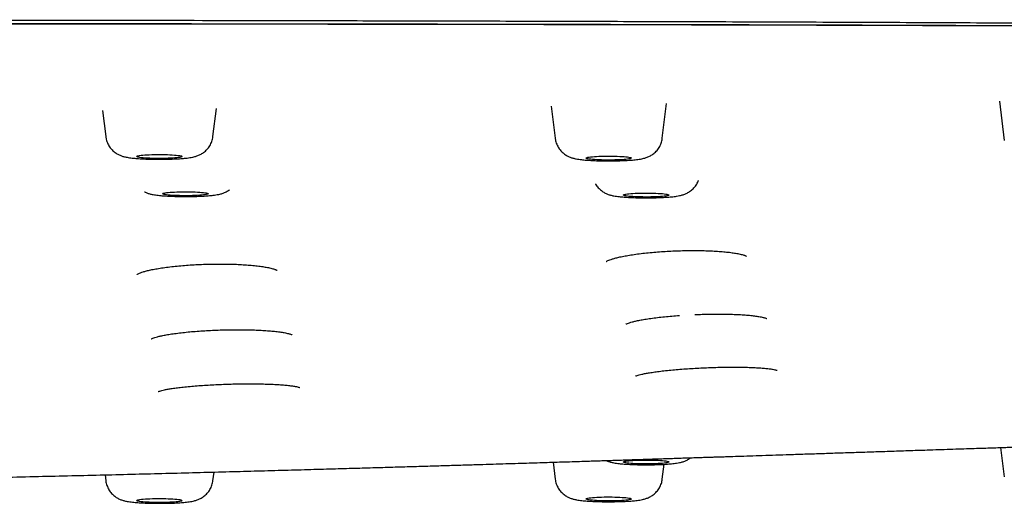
# Model space of a CAD drawing. Header units: millimetres. Extents: x 8 to 1937, y 12 to 2736.
# Tile 118 of 135: x 1164 to 1207, y 2655 to 2676. Entities that reach past the tile are written whole.
import ezdxf

# ---------------------------------------------------------------- set-up
doc = ezdxf.new("R2010")
doc.units = ezdxf.units.MM

msp = doc.modelspace()

# ---------------------------------------------------------------- linework, layer by layer
at = {"color": 7, "linetype": 'Continuous', "lineweight": 30}
for p, q in [((1207.281, 2672.265), (1207.494, 2670.532)), ((1167.811, 2671.845), (1167.952, 2670.697)), ((1172.668, 2670.697), (1172.821, 2671.938)), ((1187.555, 2672.045), (1187.73, 2670.626)), ((1192.445, 2670.626), (1192.634, 2672.161)), ((1207.334, 2657.008), (1207.494, 2655.711)), ((1187.638, 2656.362), (1187.73, 2655.616)), ((1192.445, 2655.616), (1192.525, 2656.269)), ((1167.92, 2655.805), (1167.952, 2655.546)), ((1172.668, 2655.546), (1172.715, 2655.928))]:
    msp.add_line(p, q, dxfattribs=at)
at = {"color": 7, "linetype": 'Continuous', "lineweight": 30, "flags": 128}
for points in [[(1169.313, 2669.817), (1169.311, 2669.828), (1169.323, 2669.838), (1169.349, 2669.848), (1169.388, 2669.858), (1169.441, 2669.867), (1169.505, 2669.876), (1169.581, 2669.884), (1169.667, 2669.891), (1169.762, 2669.897), (1169.865, 2669.902), (1169.974, 2669.906), (1170.088, 2669.909), (1170.205, 2669.911), (1170.323, 2669.911), (1170.441, 2669.91), (1170.558, 2669.908), (1170.671, 2669.905), (1170.778, 2669.901), (1170.88, 2669.896), (1170.973, 2669.889), (1171.057, 2669.882), (1171.13, 2669.874), (1171.192, 2669.865), (1171.242, 2669.856), (1171.278, 2669.846), (1171.301, 2669.836), (1171.31, 2669.825), (1171.305, 2669.815), (1171.286, 2669.805), (1171.253, 2669.795), (1171.207, 2669.785), (1171.149, 2669.776), (1171.078, 2669.768), (1170.997, 2669.761), (1170.906, 2669.754), (1170.807, 2669.748), (1170.701, 2669.744), (1170.59, 2669.74), (1170.474, 2669.738), (1170.356, 2669.737), (1170.238, 2669.737), (1170.12, 2669.738), (1170.006, 2669.741), (1169.895, 2669.745), (1169.79, 2669.75), (1169.693, 2669.755), (1169.604, 2669.762), (1169.525, 2669.77), (1169.458, 2669.778), (1169.402, 2669.788), (1169.359, 2669.797), (1169.329, 2669.807), (1169.313, 2669.817)], [(1189.089, 2669.748), (1189.089, 2669.759), (1189.103, 2669.769), (1189.13, 2669.779), (1189.171, 2669.789), (1189.225, 2669.798), (1189.291, 2669.806), (1189.368, 2669.814), (1189.455, 2669.821), (1189.551, 2669.827), (1189.655, 2669.832), (1189.764, 2669.836), (1189.879, 2669.839), (1189.996, 2669.84), (1190.114, 2669.841), (1190.232, 2669.84), (1190.348, 2669.838), (1190.461, 2669.835), (1190.568, 2669.83), (1190.668, 2669.825), (1190.76, 2669.818), (1190.843, 2669.811), (1190.915, 2669.803), (1190.976, 2669.794), (1191.024, 2669.784), (1191.059, 2669.774), (1191.08, 2669.764), (1191.087, 2669.754), (1191.08, 2669.744), (1191.06, 2669.733), (1191.026, 2669.724), (1190.978, 2669.714), (1190.918, 2669.705), (1190.846, 2669.697), (1190.764, 2669.69), (1190.672, 2669.683), (1190.572, 2669.677), (1190.465, 2669.673), (1190.353, 2669.67), (1190.237, 2669.668), (1190.119, 2669.667), (1190.001, 2669.667), (1189.884, 2669.668), (1189.769, 2669.671), (1189.66, 2669.675), (1189.556, 2669.68), (1189.459, 2669.686), (1189.372, 2669.693), (1189.294, 2669.701), (1189.227, 2669.709), (1189.173, 2669.718), (1189.132, 2669.728), (1189.103, 2669.738), (1189.089, 2669.748)], [(1170.454, 2668.184), (1170.461, 2668.194), (1170.482, 2668.204), (1170.516, 2668.214), (1170.564, 2668.224), (1170.624, 2668.232), (1170.696, 2668.241), (1170.779, 2668.248), (1170.871, 2668.255), (1170.971, 2668.26), (1171.078, 2668.265), (1171.19, 2668.268), (1171.306, 2668.27), (1171.424, 2668.271), (1171.542, 2668.271), (1171.66, 2668.269), (1171.774, 2668.266), (1171.884, 2668.262), (1171.987, 2668.257), (1172.084, 2668.251), (1172.171, 2668.244), (1172.248, 2668.237), (1172.315, 2668.228), (1172.369, 2668.219), (1172.41, 2668.209), (1172.438, 2668.199), (1172.452, 2668.189), (1172.452, 2668.179), (1172.438, 2668.168), (1172.41, 2668.158), (1172.369, 2668.149), (1172.315, 2668.139), (1172.248, 2668.131), (1172.171, 2668.123), (1172.084, 2668.116), (1171.987, 2668.11), (1171.884, 2668.105), (1171.774, 2668.101), (1171.66, 2668.098), (1171.542, 2668.097), (1171.424, 2668.097), (1171.306, 2668.098), (1171.19, 2668.1), (1171.078, 2668.103), (1170.971, 2668.107), (1170.871, 2668.113), (1170.779, 2668.119), (1170.696, 2668.127), (1170.624, 2668.135), (1170.564, 2668.144), (1170.516, 2668.153), (1170.482, 2668.163), (1170.461, 2668.173), (1170.454, 2668.184)], [(1190.734, 2668.126), (1190.741, 2668.137), (1190.762, 2668.147), (1190.796, 2668.157), (1190.844, 2668.166), (1190.905, 2668.175), (1190.976, 2668.183), (1191.059, 2668.191), (1191.151, 2668.197), (1191.251, 2668.203), (1191.358, 2668.207), (1191.47, 2668.21), (1191.586, 2668.212), (1191.704, 2668.213), (1191.823, 2668.213), (1191.94, 2668.212), (1192.054, 2668.209), (1192.164, 2668.205), (1192.268, 2668.2), (1192.364, 2668.194), (1192.451, 2668.187), (1192.529, 2668.179), (1192.595, 2668.171), (1192.649, 2668.161), (1192.69, 2668.152), (1192.718, 2668.142), (1192.732, 2668.131), (1192.732, 2668.121), (1192.718, 2668.111), (1192.69, 2668.101), (1192.649, 2668.091), (1192.595, 2668.082), (1192.529, 2668.073), (1192.451, 2668.066), (1192.364, 2668.059), (1192.268, 2668.053), (1192.164, 2668.048), (1192.054, 2668.044), (1191.94, 2668.041), (1191.823, 2668.039), (1191.704, 2668.039), (1191.586, 2668.04), (1191.47, 2668.042), (1191.358, 2668.046), (1191.251, 2668.05), (1191.151, 2668.055), (1191.059, 2668.062), (1190.976, 2668.069), (1190.905, 2668.078), (1190.844, 2668.086), (1190.796, 2668.096), (1190.762, 2668.106), (1190.741, 2668.116), (1190.734, 2668.126)], [(1190.734, 2656.371), (1190.741, 2656.381), (1190.762, 2656.391), (1190.796, 2656.401), (1190.844, 2656.411), (1190.905, 2656.42), (1190.976, 2656.428), (1191.059, 2656.435), (1191.151, 2656.442), (1191.251, 2656.447), (1191.358, 2656.452), (1191.47, 2656.455), (1191.586, 2656.457), (1191.704, 2656.458), (1191.823, 2656.458), (1191.94, 2656.456), (1192.054, 2656.454), (1192.164, 2656.45), (1192.268, 2656.445), (1192.364, 2656.439), (1192.451, 2656.432), (1192.529, 2656.424), (1192.595, 2656.415), (1192.649, 2656.406), (1192.69, 2656.396), (1192.718, 2656.386), (1192.732, 2656.376), (1192.732, 2656.366), (1192.718, 2656.356), (1192.69, 2656.346), (1192.649, 2656.336), (1192.595, 2656.327), (1192.529, 2656.318), (1192.451, 2656.31), (1192.364, 2656.303), (1192.268, 2656.297), (1192.164, 2656.292), (1192.054, 2656.288), (1191.94, 2656.286), (1191.823, 2656.284), (1191.704, 2656.284), (1191.586, 2656.285), (1191.47, 2656.287), (1191.358, 2656.29), (1191.251, 2656.295), (1191.151, 2656.3), (1191.059, 2656.307), (1190.976, 2656.314), (1190.905, 2656.322), (1190.844, 2656.331), (1190.796, 2656.341), (1190.762, 2656.351), (1190.741, 2656.361), (1190.734, 2656.371)], [(1169.313, 2654.68), (1169.329, 2654.69), (1169.359, 2654.7), (1169.402, 2654.71), (1169.458, 2654.719), (1169.525, 2654.727), (1169.604, 2654.735), (1169.693, 2654.742), (1169.79, 2654.748), (1169.895, 2654.753), (1170.006, 2654.756), (1170.12, 2654.759), (1170.238, 2654.76), (1170.356, 2654.76), (1170.474, 2654.759), (1170.59, 2654.757), (1170.701, 2654.753), (1170.807, 2654.749), (1170.906, 2654.743), (1170.997, 2654.737), (1171.078, 2654.729), (1171.149, 2654.721), (1171.207, 2654.712), (1171.253, 2654.702), (1171.286, 2654.692), (1171.305, 2654.682), (1171.31, 2654.672), (1171.301, 2654.662), (1171.278, 2654.651), (1171.242, 2654.642), (1171.192, 2654.632), (1171.13, 2654.623), (1171.057, 2654.615), (1170.973, 2654.608), (1170.88, 2654.602), (1170.778, 2654.596), (1170.671, 2654.592), (1170.558, 2654.589), (1170.441, 2654.587), (1170.323, 2654.586), (1170.205, 2654.587), (1170.088, 2654.588), (1169.974, 2654.591), (1169.865, 2654.595), (1169.762, 2654.6), (1169.667, 2654.607), (1169.581, 2654.614), (1169.505, 2654.622), (1169.441, 2654.63), (1169.388, 2654.639), (1169.349, 2654.649), (1169.323, 2654.659), (1169.311, 2654.67), (1169.313, 2654.68)], [(1189.089, 2654.749), (1189.103, 2654.759), (1189.132, 2654.769), (1189.173, 2654.779), (1189.227, 2654.788), (1189.294, 2654.797), (1189.372, 2654.804), (1189.459, 2654.811), (1189.556, 2654.817), (1189.66, 2654.822), (1189.769, 2654.826), (1189.884, 2654.829), (1190.001, 2654.83), (1190.119, 2654.831), (1190.237, 2654.83), (1190.353, 2654.828), (1190.465, 2654.824), (1190.572, 2654.82), (1190.672, 2654.814), (1190.764, 2654.808), (1190.846, 2654.8), (1190.918, 2654.792), (1190.978, 2654.783), (1191.026, 2654.774), (1191.06, 2654.764), (1191.08, 2654.754), (1191.087, 2654.743), (1191.08, 2654.733), (1191.059, 2654.723), (1191.024, 2654.713), (1190.976, 2654.704), (1190.915, 2654.695), (1190.843, 2654.686), (1190.76, 2654.679), (1190.668, 2654.673), (1190.568, 2654.667), (1190.461, 2654.663), (1190.348, 2654.659), (1190.232, 2654.657), (1190.114, 2654.656), (1189.996, 2654.657), (1189.879, 2654.658), (1189.764, 2654.661), (1189.655, 2654.665), (1189.551, 2654.67), (1189.455, 2654.676), (1189.368, 2654.683), (1189.291, 2654.691), (1189.225, 2654.699), (1189.171, 2654.709), (1189.13, 2654.718), (1189.103, 2654.728), (1189.089, 2654.739), (1189.089, 2654.749)]]:
    msp.add_lwpolyline(points, dxfattribs=at)
at = {"color": 7, "linetype": 'Continuous', "lineweight": 30}
for points, knots in [([(1298.819, 2666.525), (1298.817, 2666.597), (1298.813, 2666.74), (1298.784, 2666.954), (1298.739, 2667.165), (1298.677, 2667.373), (1298.602, 2667.578), (1298.513, 2667.778), (1298.412, 2667.974), (1298.3, 2668.167), (1298.176, 2668.356), (1298.042, 2668.543), (1297.899, 2668.725), (1297.745, 2668.905), (1297.62, 2669.04), (1297.53, 2669.132), (1297.48, 2669.183), (1297.428, 2669.233), (1297.376, 2669.284), (1297.318, 2669.337), (1297.228, 2669.42), (1297.104, 2669.532), (1296.921, 2669.688), (1296.707, 2669.863), (1296.457, 2670.056), (1296.197, 2670.246), (1295.927, 2670.432), (1295.729, 2670.561), (1295.615, 2670.633), (1295.587, 2670.651), (1295.559, 2670.668), (1295.531, 2670.686), (1295.501, 2670.705), (1295.467, 2670.726), (1295.43, 2670.748), (1295.346, 2670.8), (1295.215, 2670.88), (1295.039, 2670.987), (1294.857, 2671.096), (1294.67, 2671.206), (1294.477, 2671.317), (1294.288, 2671.424), (1294.101, 2671.528), (1293.917, 2671.627), (1293.743, 2671.72), (1293.578, 2671.804), (1293.423, 2671.882), (1293.285, 2671.949), (1293.167, 2672.005), (1293.071, 2672.049), (1293.004, 2672.079), (1292.967, 2672.096), (1292.956, 2672.101), (1292.944, 2672.106), (1292.933, 2672.111), (1292.922, 2672.116), (1292.84, 2672.152), (1292.685, 2672.218), (1292.445, 2672.312), (1292.197, 2672.402), (1291.94, 2672.49), (1291.693, 2672.567), (1291.457, 2672.636), (1291.236, 2672.697), (1291.007, 2672.757), (1290.76, 2672.816), (1290.42, 2672.894), (1289.973, 2672.989), (1289.407, 2673.098), (1288.799, 2673.207), (1288.149, 2673.314), (1287.445, 2673.423), (1286.69, 2673.532), (1285.884, 2673.64), (1285.045, 2673.745), (1284.172, 2673.848), (1283.266, 2673.947), (1282.344, 2674.043), (1281.409, 2674.134), (1280.464, 2674.221), (1279.488, 2674.307), (1278.483, 2674.39), (1277.429, 2674.473), (1276.326, 2674.556), (1275.173, 2674.637), (1273.993, 2674.716), (1272.787, 2674.792), (1271.554, 2674.864), (1270.432, 2674.927), (1269.43, 2674.979), (1268.555, 2675.023), (1267.668, 2675.065), (1266.769, 2675.106), (1265.858, 2675.145), (1264.935, 2675.183), (1263.937, 2675.221), (1262.86, 2675.259), (1261.702, 2675.297), (1260.528, 2675.333), (1259.528, 2675.359), (1258.709, 2675.38), (1258.074, 2675.394), (1257.435, 2675.408), (1256.807, 2675.421), (1256.207, 2675.432), (1255.531, 2675.443), (1254.753, 2675.454), (1253.845, 2675.465), (1252.899, 2675.474), (1251.956, 2675.482), (1251.019, 2675.487), (1250.34, 2675.491), (1249.888, 2675.492), (1249.674, 2675.493), (1249.459, 2675.494), (1249.242, 2675.494), (1249.023, 2675.495), (1248.803, 2675.496), (1247.24, 2675.499), (1244.32, 2675.506), (1240.032, 2675.521), (1235.706, 2675.54), (1231.343, 2675.562), (1226.971, 2675.587), (1222.591, 2675.612), (1218.205, 2675.638), (1213.786, 2675.664), (1209.337, 2675.688), (1204.857, 2675.709), (1200.347, 2675.728), (1195.807, 2675.745), (1192.082, 2675.757), (1189.182, 2675.766), (1187.113, 2675.771), (1185.059, 2675.777), (1183.025, 2675.782), (1181.015, 2675.787), (1179.012, 2675.791), (1175.708, 2675.798), (1171.112, 2675.807), (1165.235, 2675.816), (1160.963, 2675.823), (1158.283, 2675.827), (1157.187, 2675.828), (1156.091, 2675.829), (1154.997, 2675.831), (1153.904, 2675.832), (1152.838, 2675.833), (1151.196, 2675.835), (1148.958, 2675.837), (1146.172, 2675.84), (1143.427, 2675.842), (1140.724, 2675.843), (1137.979, 2675.845), (1135.19, 2675.846), (1132.376, 2675.847), (1129.536, 2675.848), (1126.672, 2675.848), (1123.766, 2675.849), (1121.815, 2675.849), (1120.832, 2675.849)], [0, 0, 0, 0, 0.009695, 0.019246, 0.028652, 0.037915, 0.047033, 0.055848, 0.064525, 0.073062, 0.081461, 0.08972, 0.097841, 0.105822, 0.113666, 0.11594, 0.118203, 0.120454, 0.122694, 0.125015, 0.127664, 0.133863, 0.139999, 0.148763, 0.157398, 0.165906, 0.174287, 0.182425, 0.183217, 0.184009, 0.184799, 0.185589, 0.186377, 0.187325, 0.188375, 0.189418, 0.194305, 0.199056, 0.20367, 0.208749, 0.213653, 0.21838, 0.22293, 0.227304, 0.2315, 0.235046, 0.238455, 0.241726, 0.24381, 0.245834, 0.247566, 0.247789, 0.248011, 0.248233, 0.248454, 0.248674, 0.248894, 0.253205, 0.257389, 0.261449, 0.265384, 0.269196, 0.272105, 0.27494, 0.277701, 0.280466, 0.283486, 0.288907, 0.294368, 0.299871, 0.305421, 0.31102, 0.316967, 0.322863, 0.328717, 0.334538, 0.340335, 0.346117, 0.35156, 0.357001, 0.362445, 0.367898, 0.373364, 0.379164, 0.384953, 0.390737, 0.396521, 0.40231, 0.408107, 0.412019, 0.415939, 0.419868, 0.423807, 0.427758, 0.431723, 0.435704, 0.440517, 0.44535, 0.450207, 0.455091, 0.457662, 0.460241, 0.46283, 0.465428, 0.467846, 0.470086, 0.473562, 0.477177, 0.480934, 0.484834, 0.488385, 0.49205, 0.492888, 0.493732, 0.494582, 0.495437, 0.496299, 0.497166, 0.498039, 0.514778, 0.531669, 0.548705, 0.565883, 0.583198, 0.600333, 0.617593, 0.634974, 0.652473, 0.670086, 0.687814, 0.705656, 0.723615, 0.731716, 0.739841, 0.74799, 0.755923, 0.763806, 0.771672, 0.779522, 0.802735, 0.825807, 0.84874, 0.853049, 0.857353, 0.861652, 0.865947, 0.870236, 0.874519, 0.878497, 0.889576, 0.90086, 0.911295, 0.921899, 0.932671, 0.943612, 0.954722, 0.965798, 0.977036, 0.988437, 1, 1, 1, 1]), ([(1120.832, 2675.692), (1122.45, 2675.692), (1125.67, 2675.691), (1130.476, 2675.69), (1135.234, 2675.689), (1139.944, 2675.686), (1144.579, 2675.684), (1149.139, 2675.681), (1153.624, 2675.678), (1158.063, 2675.675), (1162.484, 2675.672), (1166.887, 2675.67), (1171.272, 2675.667), (1175.608, 2675.664), (1179.896, 2675.66), (1184.137, 2675.655), (1188.33, 2675.648), (1191.274, 2675.642), (1192.994, 2675.638), (1193.508, 2675.637), (1194.034, 2675.635), (1194.562, 2675.634), (1195.094, 2675.633), (1195.871, 2675.63), (1196.9, 2675.628), (1198.136, 2675.624), (1199.34, 2675.62), (1200.504, 2675.617), (1201.665, 2675.613), (1203.795, 2675.606), (1206.88, 2675.595), (1210.768, 2675.578), (1214.472, 2675.561), (1217.995, 2675.544), (1221.481, 2675.527), (1224.93, 2675.51), (1228.341, 2675.493), (1231.714, 2675.478), (1235.048, 2675.464), (1238.214, 2675.452), (1241.213, 2675.442), (1243.938, 2675.434), (1246.066, 2675.43), (1247.297, 2675.428), (1247.75, 2675.427), (1247.891, 2675.427), (1248.032, 2675.426), (1248.173, 2675.426), (1248.313, 2675.426), (1248.949, 2675.425), (1250.068, 2675.422), (1251.654, 2675.413), (1253.202, 2675.399), (1254.712, 2675.382), (1256.185, 2675.36), (1257.565, 2675.334), (1258.855, 2675.307), (1260.06, 2675.277), (1260.965, 2675.252), (1261.582, 2675.234), (1261.92, 2675.224), (1262.257, 2675.213), (1262.591, 2675.203), (1262.922, 2675.191), (1263.251, 2675.18), (1263.578, 2675.169), (1264.258, 2675.144), (1265.284, 2675.104), (1266.639, 2675.047), (1267.967, 2674.986), (1269.27, 2674.922), (1270.546, 2674.855), (1271.772, 2674.786), (1272.949, 2674.715), (1274.08, 2674.643), (1275.186, 2674.568), (1276.269, 2674.491), (1277.346, 2674.41), (1278.413, 2674.325), (1279.467, 2674.236), (1280.489, 2674.144), (1281.481, 2674.05), (1282.44, 2673.954), (1283.351, 2673.856), (1284.214, 2673.758), (1285.03, 2673.659), (1285.812, 2673.559), (1286.557, 2673.456), (1287.239, 2673.356), (1287.862, 2673.259), (1288.429, 2673.163), (1288.966, 2673.067), (1289.41, 2672.98), (1289.768, 2672.906), (1290.044, 2672.846), (1290.298, 2672.788), (1290.537, 2672.729), (1290.789, 2672.663), (1291.051, 2672.59), (1291.322, 2672.508), (1291.583, 2672.424), (1291.825, 2672.339), (1292.048, 2672.256), (1292.246, 2672.177), (1292.377, 2672.122), (1292.449, 2672.09), (1292.471, 2672.08), (1292.494, 2672.071), (1292.516, 2672.061), (1292.538, 2672.051), (1292.627, 2672.011), (1292.781, 2671.939), (1292.996, 2671.835), (1293.211, 2671.726), (1293.426, 2671.614), (1293.641, 2671.498), (1293.856, 2671.379), (1294.071, 2671.255), (1294.263, 2671.141), (1294.435, 2671.037), (1294.586, 2670.944), (1294.737, 2670.849), (1294.889, 2670.752), (1295.022, 2670.666), (1295.137, 2670.59), (1295.233, 2670.527), (1295.326, 2670.465), (1295.415, 2670.404), (1295.501, 2670.345), (1295.65, 2670.241), (1295.856, 2670.092), (1296.111, 2669.898), (1296.352, 2669.704), (1296.579, 2669.509), (1296.79, 2669.316), (1296.984, 2669.125), (1297.155, 2668.945), (1297.306, 2668.774), (1297.438, 2668.613), (1297.558, 2668.453), (1297.669, 2668.293), (1297.773, 2668.129), (1297.869, 2667.963), (1297.956, 2667.793), (1298.037, 2667.617), (1298.108, 2667.436), (1298.17, 2667.249), (1298.22, 2667.059), (1298.257, 2666.866), (1298.281, 2666.67), (1298.284, 2666.539), (1298.286, 2666.474)], [0, 0, 0, 0, 0.019097, 0.038006, 0.056729, 0.075263, 0.09361, 0.111445, 0.129098, 0.146569, 0.163856, 0.181307, 0.198567, 0.215639, 0.232525, 0.249226, 0.265742, 0.282078, 0.284014, 0.286077, 0.288149, 0.290232, 0.292325, 0.294429, 0.299427, 0.304483, 0.309046, 0.313654, 0.31825, 0.322779, 0.33884, 0.354728, 0.368766, 0.382663, 0.396416, 0.410024, 0.423485, 0.436799, 0.449962, 0.462973, 0.474296, 0.485498, 0.495256, 0.499519, 0.500076, 0.500632, 0.501189, 0.501745, 0.5023, 0.502856, 0.509282, 0.51557, 0.521727, 0.527759, 0.533671, 0.53947, 0.544484, 0.549419, 0.554278, 0.555696, 0.557107, 0.558513, 0.559912, 0.561306, 0.562694, 0.564076, 0.565452, 0.571364, 0.577245, 0.583101, 0.588937, 0.594758, 0.600568, 0.606041, 0.611514, 0.616989, 0.622473, 0.627968, 0.633749, 0.639531, 0.645319, 0.651119, 0.656939, 0.662786, 0.66833, 0.673913, 0.679481, 0.685027, 0.690563, 0.695468, 0.700365, 0.705258, 0.710148, 0.713222, 0.716162, 0.718907, 0.721679, 0.724516, 0.728153, 0.731894, 0.735739, 0.73969, 0.743254, 0.746902, 0.750182, 0.750616, 0.751051, 0.751488, 0.751926, 0.752364, 0.752804, 0.757205, 0.761777, 0.766518, 0.771429, 0.77651, 0.781761, 0.78718, 0.792768, 0.796802, 0.80092, 0.805121, 0.809405, 0.813784, 0.816667, 0.819491, 0.822257, 0.824965, 0.827614, 0.830197, 0.838873, 0.847556, 0.856248, 0.86495, 0.873663, 0.882165, 0.890517, 0.89777, 0.904974, 0.91196, 0.919052, 0.926283, 0.933651, 0.941157, 0.9488, 0.956955, 0.965262, 0.973719, 0.982328, 0.991088, 1, 1, 1, 1]), ([(1120.832, 2675.692), (1123.504, 2675.692), (1128.849, 2675.692), (1136.865, 2675.691), (1144.88, 2675.69), (1152.894, 2675.687), (1160.86, 2675.683), (1168.777, 2675.677), (1176.644, 2675.668), (1184.51, 2675.656), (1192.427, 2675.64), (1200.395, 2675.618), (1208.413, 2675.589), (1216.43, 2675.555), (1224.442, 2675.514), (1232.453, 2675.477), (1240.456, 2675.439), (1246.289, 2675.43), (1249.947, 2675.423), (1251.431, 2675.417), (1252.911, 2675.407), (1254.384, 2675.392), (1255.847, 2675.372), (1257.267, 2675.346), (1258.646, 2675.316), (1259.984, 2675.283), (1261.308, 2675.245), (1262.618, 2675.203), (1263.941, 2675.156), (1265.276, 2675.104), (1266.622, 2675.048), (1267.95, 2674.987), (1269.258, 2674.922), (1270.542, 2674.855), (1271.776, 2674.785), (1272.96, 2674.714), (1274.094, 2674.642), (1275.202, 2674.567), (1276.284, 2674.49), (1277.362, 2674.408), (1278.434, 2674.323), (1279.498, 2674.233), (1280.532, 2674.141), (1281.532, 2674.046), (1282.497, 2673.948), (1283.407, 2673.851), (1284.262, 2673.753), (1285.065, 2673.656), (1285.833, 2673.556), (1286.566, 2673.455), (1287.243, 2673.355), (1287.87, 2673.256), (1288.45, 2673.159), (1289, 2673.06), (1289.519, 2672.959), (1290.005, 2672.856), (1290.456, 2672.752), (1290.883, 2672.642), (1291.28, 2672.527), (1291.649, 2672.406), (1291.983, 2672.285), (1292.288, 2672.162), (1292.624, 2672.014), (1292.985, 2671.84), (1293.365, 2671.642), (1293.72, 2671.443), (1294.061, 2671.245), (1294.43, 2671.029), (1294.819, 2670.793), (1295.219, 2670.538), (1295.635, 2670.255), (1296.057, 2669.943), (1296.475, 2669.602), (1296.85, 2669.262), (1297.185, 2668.918), (1297.478, 2668.569), (1297.727, 2668.218), (1297.931, 2667.867), (1298.089, 2667.516), (1298.202, 2667.166), (1298.272, 2666.818), (1298.281, 2666.588), (1298.286, 2666.474)], [0, 0, 0, 0, 0.03154, 0.06308, 0.094619, 0.126158, 0.157697, 0.188673, 0.219649, 0.250626, 0.281603, 0.31321, 0.344818, 0.376428, 0.408038, 0.439649, 0.471258, 0.502868, 0.508741, 0.514621, 0.5205, 0.526373, 0.532235, 0.538085, 0.543584, 0.54907, 0.554549, 0.560026, 0.565505, 0.57133, 0.577176, 0.583035, 0.588899, 0.594762, 0.600615, 0.606115, 0.611604, 0.617084, 0.622562, 0.628041, 0.633867, 0.639713, 0.645571, 0.651435, 0.657298, 0.663152, 0.668653, 0.674142, 0.679622, 0.6851, 0.690579, 0.695571, 0.70058, 0.705598, 0.710621, 0.715643, 0.72066, 0.725663, 0.731141, 0.7366, 0.742046, 0.747484, 0.752918, 0.761589, 0.770258, 0.778926, 0.787595, 0.796265, 0.807618, 0.818974, 0.830333, 0.845553, 0.860782, 0.876021, 0.891263, 0.90681, 0.922352, 0.937889, 0.953422, 0.968951, 0.984477, 1, 1, 1, 1]), ([(1120.832, 2675.681), (1121.14, 2675.681), (1121.737, 2675.681), (1122.607, 2675.681), (1123.425, 2675.681), (1124.191, 2675.681), (1124.902, 2675.681), (1125.558, 2675.681), (1126.159, 2675.681), (1126.71, 2675.681), (1127.196, 2675.681), (1127.62, 2675.681), (1127.995, 2675.681), (1128.353, 2675.681), (1128.708, 2675.681), (1129.066, 2675.681), (1129.426, 2675.681), (1129.787, 2675.681), (1130.468, 2675.681), (1131.472, 2675.681), (1132.801, 2675.681), (1134.137, 2675.681), (1136.617, 2675.68), (1140.243, 2675.68), (1146.263, 2675.679), (1153.531, 2675.677), (1161.744, 2675.673), (1169.652, 2675.667), (1177.253, 2675.659), (1184.853, 2675.648), (1192.18, 2675.633), (1199.233, 2675.615), (1206.013, 2675.592), (1212.791, 2675.566), (1219.567, 2675.534), (1226.34, 2675.5), (1233.112, 2675.47), (1239.878, 2675.44), (1244.868, 2675.428), (1248.081, 2675.424), (1249.517, 2675.422), (1250.952, 2675.417), (1252.384, 2675.409), (1253.812, 2675.396), (1255.207, 2675.379), (1256.564, 2675.357), (1257.885, 2675.331), (1259.194, 2675.301), (1260.491, 2675.266), (1261.801, 2675.227), (1263.123, 2675.183), (1264.457, 2675.134), (1265.775, 2675.082), (1267.076, 2675.025), (1268.36, 2674.965), (1269.599, 2674.902), (1270.792, 2674.838), (1271.94, 2674.773), (1273.064, 2674.705), (1274.165, 2674.634), (1275.263, 2674.56), (1276.356, 2674.481), (1277.443, 2674.399), (1278.502, 2674.314), (1279.533, 2674.226), (1280.534, 2674.136), (1281.484, 2674.046), (1282.385, 2673.955), (1283.236, 2673.864), (1284.055, 2673.771), (1284.841, 2673.677), (1285.64, 2673.575), (1286.446, 2673.464), (1287.251, 2673.345), (1287.907, 2673.24), (1288.433, 2673.15), (1288.848, 2673.075), (1289.253, 2672.998), (1289.621, 2672.923), (1289.954, 2672.85), (1290.247, 2672.783), (1290.518, 2672.716), (1290.76, 2672.651), (1290.951, 2672.597), (1291.103, 2672.552), (1291.22, 2672.515), (1291.328, 2672.481), (1291.428, 2672.447), (1291.522, 2672.415), (1291.615, 2672.382), (1291.713, 2672.347), (1291.816, 2672.308), (1291.926, 2672.265), (1292.04, 2672.219), (1292.157, 2672.17), (1292.323, 2672.097), (1292.528, 2672.003), (1292.778, 2671.881), (1293.022, 2671.755), (1293.262, 2671.625), (1293.446, 2671.521), (1293.582, 2671.443), (1293.671, 2671.392), (1293.756, 2671.342), (1293.838, 2671.294), (1293.917, 2671.248), (1293.997, 2671.201), (1294.089, 2671.147), (1294.196, 2671.083), (1294.318, 2671.009), (1294.443, 2670.934), (1294.6, 2670.837), (1294.783, 2670.721), (1294.987, 2670.588), (1295.181, 2670.457), (1295.368, 2670.327), (1295.522, 2670.215), (1295.647, 2670.122), (1295.745, 2670.047), (1295.843, 2669.97), (1295.931, 2669.899), (1296.009, 2669.836), (1296.074, 2669.782), (1296.134, 2669.731), (1296.191, 2669.682), (1296.246, 2669.634), (1296.303, 2669.583), (1296.362, 2669.53), (1296.424, 2669.473), (1296.486, 2669.414), (1296.549, 2669.355), (1296.627, 2669.278), (1296.718, 2669.185), (1296.821, 2669.075), (1296.901, 2668.985), (1296.962, 2668.915), (1297.004, 2668.866), (1297.045, 2668.815), (1297.085, 2668.765), (1297.122, 2668.717), (1297.156, 2668.673), (1297.184, 2668.635), (1297.208, 2668.603), (1297.227, 2668.577), (1297.244, 2668.552), (1297.261, 2668.527), (1297.28, 2668.501), (1297.3, 2668.471), (1297.322, 2668.438), (1297.347, 2668.4), (1297.374, 2668.357), (1297.401, 2668.313), (1297.428, 2668.267), (1297.462, 2668.208), (1297.502, 2668.137), (1297.541, 2668.061), (1297.573, 2667.995), (1297.599, 2667.94), (1297.622, 2667.887), (1297.643, 2667.838), (1297.663, 2667.79), (1297.682, 2667.741), (1297.701, 2667.689), (1297.716, 2667.645), (1297.728, 2667.608), (1297.737, 2667.581), (1297.745, 2667.552), (1297.754, 2667.522), (1297.763, 2667.49), (1297.772, 2667.454), (1297.782, 2667.416), (1297.791, 2667.374), (1297.801, 2667.33), (1297.809, 2667.284), (1297.818, 2667.235), (1297.825, 2667.185), (1297.831, 2667.134), (1297.837, 2667.08), (1297.841, 2667.039), (1297.842, 2667.016), (1297.842, 2667.011)], [0, 0, 0, 0, 0.003656, 0.007107, 0.010352, 0.013391, 0.016225, 0.018808, 0.021193, 0.023379, 0.025366, 0.026973, 0.028425, 0.029826, 0.031236, 0.032654, 0.034081, 0.035515, 0.036958, 0.042177, 0.047471, 0.05277, 0.058068, 0.076991, 0.095914, 0.129705, 0.163498, 0.193671, 0.223845, 0.254017, 0.28419, 0.311129, 0.338068, 0.365007, 0.391946, 0.418885, 0.445825, 0.472763, 0.499705, 0.50542, 0.511137, 0.516863, 0.522592, 0.528323, 0.534052, 0.539452, 0.544845, 0.550233, 0.555617, 0.560996, 0.566702, 0.572411, 0.578133, 0.583866, 0.589606, 0.595347, 0.600757, 0.606161, 0.611554, 0.61694, 0.62232, 0.628026, 0.633733, 0.63945, 0.645179, 0.650917, 0.656657, 0.662068, 0.667475, 0.67287, 0.678257, 0.683637, 0.690026, 0.696416, 0.702821, 0.706603, 0.710421, 0.714349, 0.718389, 0.721699, 0.725071, 0.728331, 0.731403, 0.734289, 0.736078, 0.737789, 0.739421, 0.740973, 0.742447, 0.743915, 0.745561, 0.747368, 0.749334, 0.751462, 0.753745, 0.756062, 0.761422, 0.766643, 0.772681, 0.778582, 0.78436, 0.786775, 0.789099, 0.791332, 0.793474, 0.795525, 0.797586, 0.799747, 0.802883, 0.80621, 0.809709, 0.813208, 0.819448, 0.825535, 0.83157, 0.837604, 0.843683, 0.847119, 0.850628, 0.854211, 0.857839, 0.86055, 0.863098, 0.865482, 0.867704, 0.869943, 0.872319, 0.874848, 0.87753, 0.88035, 0.883193, 0.886033, 0.891234, 0.896442, 0.901797, 0.904147, 0.906529, 0.908944, 0.911391, 0.91374, 0.915899, 0.917869, 0.919284, 0.920583, 0.921764, 0.92296, 0.924283, 0.925733, 0.927311, 0.929254, 0.93136, 0.933608, 0.935846, 0.938047, 0.942262, 0.946332, 0.949151, 0.951849, 0.954399, 0.956802, 0.959057, 0.961397, 0.963883, 0.966518, 0.967813, 0.96914, 0.970501, 0.971921, 0.973491, 0.975332, 0.977352, 0.979553, 0.981934, 0.984495, 0.987236, 0.989986, 0.992895, 0.995964, 0.999194, 1, 1, 1, 1]), ([(1167.954, 2670.696), (1167.956, 2670.675), (1167.963, 2670.618), (1167.986, 2670.528), (1168.022, 2670.429), (1168.067, 2670.336), (1168.119, 2670.25), (1168.164, 2670.19), (1168.19, 2670.16), (1168.195, 2670.154)], [0, 0, 0, 0, 0.104647, 0.283451, 0.458417, 0.62972, 0.797453, 0.96158, 1, 1, 1, 1]), ([(1168.195, 2670.154), (1168.219, 2670.128), (1168.263, 2670.08), (1168.335, 2670.019), (1168.406, 2669.969), (1168.476, 2669.926), (1168.545, 2669.891), (1168.611, 2669.863), (1168.676, 2669.84), (1168.742, 2669.82), (1168.812, 2669.802), (1168.898, 2669.785), (1168.997, 2669.768), (1169.108, 2669.754), (1169.22, 2669.743), (1169.336, 2669.733), (1169.457, 2669.725), (1169.585, 2669.718), (1169.716, 2669.712), (1169.849, 2669.707), (1169.986, 2669.704), (1170.124, 2669.702), (1170.263, 2669.701), (1170.402, 2669.701), (1170.54, 2669.703), (1170.677, 2669.705), (1170.812, 2669.709), (1170.943, 2669.714), (1171.07, 2669.72), (1171.193, 2669.727), (1171.311, 2669.735), (1171.426, 2669.745), (1171.539, 2669.757), (1171.656, 2669.773), (1171.762, 2669.792), (1171.856, 2669.814), (1171.93, 2669.835), (1172, 2669.86), (1172.072, 2669.89), (1172.146, 2669.927), (1172.222, 2669.973), (1172.298, 2670.029), (1172.372, 2670.095), (1172.441, 2670.17), (1172.503, 2670.252), (1172.557, 2670.342), (1172.602, 2670.437), (1172.637, 2670.538), (1172.659, 2670.624), (1172.664, 2670.678), (1172.666, 2670.697)], [0, 0, 0, 0, 0.018168, 0.034053, 0.049567, 0.064536, 0.079019, 0.09327, 0.107767, 0.123093, 0.140346, 0.161436, 0.190882, 0.219403, 0.245387, 0.269958, 0.295753, 0.320667, 0.345049, 0.3691, 0.392937, 0.416638, 0.440261, 0.463849, 0.487443, 0.51107, 0.534774, 0.558608, 0.582637, 0.60696, 0.631725, 0.657181, 0.683802, 0.712647, 0.746895, 0.769015, 0.785713, 0.801436, 0.816883, 0.832446, 0.848579, 0.865369, 0.88267, 0.900307, 0.918156, 0.936138, 0.954204, 0.972323, 0.990478, 1, 1, 1, 1]), ([(1187.731, 2670.626), (1187.733, 2670.607), (1187.739, 2670.553), (1187.761, 2670.466), (1187.796, 2670.366), (1187.84, 2670.272), (1187.88, 2670.206), (1187.904, 2670.171), (1187.91, 2670.163)], [0, 0, 0, 0, 0.109782, 0.325192, 0.535965, 0.74232, 0.944379, 1, 1, 1, 1]), ([(1187.91, 2670.163), (1187.931, 2670.135), (1187.972, 2670.081), (1188.04, 2670.011), (1188.109, 2669.952), (1188.179, 2669.901), (1188.25, 2669.858), (1188.319, 2669.823), (1188.385, 2669.794), (1188.45, 2669.77), (1188.516, 2669.751), (1188.586, 2669.733), (1188.67, 2669.715), (1188.768, 2669.699), (1188.879, 2669.685), (1188.991, 2669.673), (1189.106, 2669.663), (1189.227, 2669.655), (1189.355, 2669.648), (1189.486, 2669.642), (1189.62, 2669.637), (1189.756, 2669.634), (1189.894, 2669.632), (1190.033, 2669.631), (1190.172, 2669.631), (1190.31, 2669.632), (1190.447, 2669.635), (1190.582, 2669.638), (1190.713, 2669.643), (1190.841, 2669.649), (1190.964, 2669.656), (1191.082, 2669.664), (1191.197, 2669.674), (1191.31, 2669.686), (1191.426, 2669.702), (1191.533, 2669.72), (1191.627, 2669.742), (1191.702, 2669.763), (1191.772, 2669.787), (1191.844, 2669.817), (1191.918, 2669.854), (1191.993, 2669.899), (1192.069, 2669.954), (1192.143, 2670.019), (1192.213, 2670.093), (1192.276, 2670.175), (1192.33, 2670.264), (1192.376, 2670.36), (1192.411, 2670.459), (1192.435, 2670.549), (1192.441, 2670.605), (1192.443, 2670.626)], [0, 0, 0, 0, 0.018031, 0.034114, 0.049865, 0.065129, 0.079868, 0.094122, 0.10813, 0.122359, 0.137362, 0.154195, 0.174676, 0.203031, 0.231266, 0.25691, 0.28112, 0.306534, 0.331055, 0.355041, 0.378693, 0.40213, 0.42543, 0.44865, 0.471835, 0.495023, 0.518243, 0.541536, 0.564952, 0.588558, 0.612446, 0.636759, 0.661735, 0.687823, 0.716015, 0.749233, 0.771657, 0.788155, 0.803662, 0.81884, 0.834108, 0.849913, 0.866369, 0.883342, 0.900656, 0.918186, 0.935851, 0.953603, 0.971407, 0.989249, 1, 1, 1, 1]), ([(1169.65, 2668.272), (1169.663, 2668.265), (1169.699, 2668.246), (1169.756, 2668.222), (1169.821, 2668.199), (1169.887, 2668.179), (1169.958, 2668.162), (1170.044, 2668.144), (1170.144, 2668.128), (1170.255, 2668.114), (1170.367, 2668.102), (1170.483, 2668.093), (1170.604, 2668.084), (1170.732, 2668.077), (1170.863, 2668.072), (1170.997, 2668.067), (1171.133, 2668.064), (1171.271, 2668.062), (1171.41, 2668.061), (1171.549, 2668.061), (1171.688, 2668.062), (1171.825, 2668.065), (1171.959, 2668.069), (1172.09, 2668.074), (1172.217, 2668.08), (1172.34, 2668.087), (1172.458, 2668.095), (1172.573, 2668.105), (1172.686, 2668.118), (1172.803, 2668.134), (1172.909, 2668.152), (1173.003, 2668.174), (1173.077, 2668.196), (1173.147, 2668.221), (1173.219, 2668.251), (1173.293, 2668.289), (1173.351, 2668.324), (1173.384, 2668.348), (1173.392, 2668.354)], [0, 0, 0, 0, 0.010876, 0.029056, 0.047565, 0.067161, 0.089262, 0.116349, 0.154348, 0.190589, 0.223661, 0.254964, 0.287827, 0.319584, 0.350674, 0.381346, 0.411749, 0.441981, 0.472114, 0.502205, 0.532304, 0.562448, 0.592691, 0.623102, 0.653766, 0.684808, 0.71642, 0.748928, 0.782947, 0.819865, 0.8639, 0.891569, 0.91281, 0.932831, 0.952543, 0.972418, 0.993037, 1, 1, 1, 1]), ([(1189.503, 2668.62), (1189.506, 2668.615), (1189.523, 2668.581), (1189.564, 2668.523), (1189.625, 2668.447), (1189.691, 2668.379), (1189.761, 2668.32), (1189.831, 2668.27), (1189.902, 2668.228), (1189.97, 2668.193), (1190.037, 2668.165), (1190.102, 2668.141), (1190.167, 2668.122), (1190.238, 2668.104), (1190.324, 2668.086), (1190.424, 2668.07), (1190.535, 2668.056), (1190.647, 2668.045), (1190.763, 2668.035), (1190.884, 2668.027), (1191.012, 2668.02), (1191.143, 2668.014), (1191.277, 2668.01), (1191.413, 2668.006), (1191.551, 2668.004), (1191.691, 2668.003), (1191.83, 2668.004), (1191.968, 2668.005), (1192.105, 2668.007), (1192.239, 2668.011), (1192.37, 2668.016), (1192.497, 2668.022), (1192.62, 2668.029), (1192.739, 2668.038), (1192.853, 2668.048), (1192.966, 2668.06), (1193.083, 2668.076), (1193.189, 2668.095), (1193.283, 2668.117), (1193.357, 2668.138), (1193.427, 2668.163), (1193.499, 2668.193), (1193.573, 2668.231), (1193.649, 2668.278), (1193.725, 2668.334), (1193.799, 2668.4), (1193.867, 2668.475), (1193.93, 2668.558), (1193.983, 2668.648), (1194.017, 2668.717), (1194.03, 2668.756), (1194.032, 2668.762)], [0, 0, 0, 0, 0.002645, 0.019964, 0.036904, 0.053444, 0.069546, 0.08515, 0.100214, 0.114792, 0.129145, 0.14376, 0.159232, 0.176682, 0.198069, 0.228072, 0.256686, 0.282799, 0.307515, 0.333462, 0.358536, 0.383084, 0.407301, 0.431306, 0.455176, 0.478968, 0.502727, 0.526492, 0.550293, 0.574172, 0.598183, 0.622394, 0.646904, 0.671864, 0.697531, 0.724391, 0.75354, 0.788308, 0.810156, 0.826926, 0.842734, 0.858298, 0.873991, 0.89027, 0.907208, 0.924653, 0.94243, 0.960415, 0.978532, 0.996732, 1, 1, 1, 1]), ([(1189.979, 2665.2), (1189.979, 2665.2), (1189.979, 2665.199), (1189.994, 2665.209), (1190.047, 2665.237), (1190.136, 2665.274), (1190.25, 2665.313), (1190.398, 2665.355), (1190.581, 2665.399), (1190.802, 2665.444), (1191.061, 2665.489), (1191.352, 2665.531), (1191.663, 2665.569), (1191.987, 2665.601), (1192.319, 2665.629), (1192.656, 2665.651), (1192.992, 2665.668), (1193.326, 2665.678), (1193.652, 2665.683), (1193.972, 2665.683), (1194.284, 2665.678), (1194.587, 2665.667), (1194.877, 2665.652), (1195.15, 2665.631), (1195.401, 2665.604), (1195.625, 2665.573), (1195.795, 2665.541), (1195.915, 2665.514), (1195.994, 2665.492), (1196.053, 2665.473), (1196.095, 2665.457), (1196.123, 2665.445), (1196.139, 2665.437), (1196.144, 2665.434), (1196.143, 2665.435), (1196.143, 2665.435)], [0, 0, 0, 0, 0.003468, 0.030562, 0.05874, 0.088373, 0.119986, 0.153583, 0.18916, 0.226728, 0.266295, 0.306945, 0.347197, 0.386999, 0.426306, 0.465083, 0.503316, 0.541026, 0.57825, 0.615223, 0.652619, 0.690484, 0.728816, 0.767628, 0.806957, 0.846608, 0.886397, 0.911026, 0.932991, 0.952311, 0.968999, 0.983076, 0.994566, 0.999219, 1, 1, 1, 1]), ([(1169.33, 2664.634), (1169.33, 2664.634), (1169.33, 2664.633), (1169.345, 2664.643), (1169.397, 2664.67), (1169.484, 2664.707), (1169.598, 2664.745), (1169.745, 2664.787), (1169.928, 2664.83), (1170.148, 2664.874), (1170.407, 2664.917), (1170.697, 2664.957), (1171.009, 2664.992), (1171.333, 2665.023), (1171.665, 2665.048), (1172.001, 2665.067), (1172.338, 2665.081), (1172.671, 2665.088), (1172.998, 2665.09), (1173.318, 2665.087), (1173.63, 2665.079), (1173.933, 2665.065), (1174.223, 2665.046), (1174.496, 2665.022), (1174.747, 2664.992), (1174.971, 2664.958), (1175.141, 2664.924), (1175.26, 2664.894), (1175.339, 2664.871), (1175.398, 2664.851), (1175.44, 2664.835), (1175.468, 2664.822), (1175.484, 2664.814), (1175.489, 2664.811), (1175.488, 2664.811), (1175.488, 2664.812)], [0, 0, 0, 0, 0.0029365, 0.0300503, 0.0582485, 0.0879055, 0.1195461, 0.1531766, 0.1887939, 0.2264071, 0.2660254, 0.3067302, 0.3470369, 0.3868917, 0.4262507, 0.4650785, 0.5033629, 0.5411235, 0.5783968, 0.6154183, 0.652863, 0.6907761, 0.7291558, 0.7680156, 0.8073937, 0.8470927, 0.8869253, 0.9115364, 0.9334209, 0.9525959, 0.969078, 0.9828862, 0.9940446, 0.9985842, 1, 1, 1, 1]), ([(1190.84, 2662.44), (1190.84, 2662.44), (1190.839, 2662.438), (1190.855, 2662.447), (1190.91, 2662.472), (1191.002, 2662.505), (1191.119, 2662.539), (1191.269, 2662.577), (1191.454, 2662.616), (1191.676, 2662.656), (1191.937, 2662.696), (1192.228, 2662.734), (1192.539, 2662.769), (1192.862, 2662.799), (1193.085, 2662.816), (1193.195, 2662.824)], [0, 0, 0, 0, 0.005482, 0.069375, 0.13584, 0.20573, 0.280238, 0.359375, 0.443138, 0.531559, 0.624667, 0.720302, 0.814992, 0.908616, 1, 1, 1, 1]), ([(1193.875, 2662.863), (1193.985, 2662.867), (1194.204, 2662.876), (1194.529, 2662.883), (1194.849, 2662.885), (1195.161, 2662.884), (1195.464, 2662.878), (1195.754, 2662.867), (1196.028, 2662.851), (1196.28, 2662.831), (1196.506, 2662.806), (1196.677, 2662.781), (1196.8, 2662.758), (1196.881, 2662.74), (1196.952, 2662.721), (1197.003, 2662.705), (1197.035, 2662.691), (1197.037, 2662.691), (1197.037, 2662.691)], [0, 0, 0, 0, 0.07388, 0.147661, 0.220941, 0.295065, 0.370127, 0.44613, 0.523104, 0.601129, 0.679809, 0.758811, 0.80835, 0.853454, 0.894145, 0.946952, 0.99001, 1, 1, 1, 1]), ([(1169.952, 2661.792), (1169.952, 2661.792), (1169.951, 2661.791), (1169.966, 2661.799), (1170.02, 2661.823), (1170.112, 2661.855), (1170.228, 2661.889), (1170.378, 2661.925), (1170.562, 2661.962), (1170.785, 2662), (1171.045, 2662.037), (1171.336, 2662.072), (1171.647, 2662.104), (1171.972, 2662.131), (1172.304, 2662.154), (1172.641, 2662.172), (1172.978, 2662.185), (1173.311, 2662.194), (1173.638, 2662.197), (1173.957, 2662.196), (1174.269, 2662.191), (1174.573, 2662.182), (1174.863, 2662.168), (1175.137, 2662.149), (1175.389, 2662.126), (1175.615, 2662.098), (1175.786, 2662.071), (1175.909, 2662.046), (1175.99, 2662.027), (1176.061, 2662.007), (1176.112, 2661.991), (1176.145, 2661.976), (1176.147, 2661.975), (1176.147, 2661.975)], [0, 0, 0, 0, 0.001335, 0.028321, 0.05639, 0.085908, 0.117376, 0.150802, 0.186184, 0.223536, 0.26287, 0.303273, 0.343278, 0.382831, 0.421889, 0.460419, 0.498409, 0.535878, 0.572859, 0.60959, 0.646742, 0.684364, 0.722457, 0.761037, 0.800145, 0.839581, 0.879177, 0.903997, 0.926578, 0.946933, 0.973313, 0.994774, 1, 1, 1, 1]), ([(1191.257, 2660.154), (1191.257, 2660.154), (1191.257, 2660.152), (1191.275, 2660.16), (1191.334, 2660.181), (1191.428, 2660.209), (1191.548, 2660.238), (1191.7, 2660.269), (1191.886, 2660.302), (1192.11, 2660.336), (1192.371, 2660.37), (1192.663, 2660.403), (1192.976, 2660.433), (1193.301, 2660.46), (1193.634, 2660.484), (1193.971, 2660.504), (1194.308, 2660.521), (1194.641, 2660.533), (1194.968, 2660.542), (1195.287, 2660.547), (1195.6, 2660.548), (1195.903, 2660.546), (1196.194, 2660.54), (1196.469, 2660.53), (1196.722, 2660.517), (1196.949, 2660.499), (1197.143, 2660.478), (1197.293, 2660.457), (1197.399, 2660.436), (1197.462, 2660.422), (1197.493, 2660.411), (1197.495, 2660.411), (1197.495, 2660.411)], [0, 0, 0, 0, 0.004247, 0.03094, 0.058746, 0.087988, 0.119139, 0.152206, 0.18719, 0.224109, 0.262977, 0.302891, 0.342405, 0.381471, 0.420047, 0.4581, 0.495618, 0.532621, 0.569138, 0.605407, 0.642095, 0.679253, 0.716885, 0.755009, 0.793666, 0.832657, 0.871832, 0.908561, 0.941433, 0.970473, 0.995726, 1, 1, 1, 1]), ([(1170.251, 2659.469), (1170.251, 2659.469), (1170.251, 2659.467), (1170.268, 2659.475), (1170.326, 2659.495), (1170.421, 2659.521), (1170.54, 2659.549), (1170.692, 2659.578), (1170.878, 2659.609), (1171.102, 2659.64), (1171.363, 2659.671), (1171.655, 2659.701), (1171.967, 2659.727), (1172.292, 2659.751), (1172.625, 2659.771), (1172.962, 2659.787), (1173.299, 2659.8), (1173.632, 2659.808), (1173.959, 2659.813), (1174.279, 2659.815), (1174.591, 2659.813), (1174.895, 2659.807), (1175.186, 2659.798), (1175.461, 2659.785), (1175.714, 2659.768), (1175.941, 2659.748), (1176.135, 2659.725), (1176.286, 2659.701), (1176.392, 2659.68), (1176.455, 2659.664), (1176.486, 2659.653), (1176.489, 2659.653), (1176.489, 2659.653)], [0, 0, 0, 0, 0.003406, 0.030108, 0.057926, 0.08718, 0.118346, 0.15143, 0.186432, 0.223372, 0.262265, 0.302206, 0.341748, 0.380839, 0.419438, 0.457514, 0.495056, 0.532082, 0.568623, 0.604915, 0.641626, 0.678807, 0.716462, 0.754609, 0.79329, 0.832306, 0.871507, 0.908267, 0.941177, 0.970261, 0.995562, 1, 1, 1, 1]), ([(1195.022, 2656.6), (1195.115, 2656.603), (1195.37, 2656.612), (1195.794, 2656.626), (1196.309, 2656.643), (1196.86, 2656.661), (1197.447, 2656.68), (1198.069, 2656.701), (1198.723, 2656.723), (1199.416, 2656.746), (1200.14, 2656.77), (1200.887, 2656.795), (1201.658, 2656.82), (1202.451, 2656.847), (1203.27, 2656.874), (1203.99, 2656.898), (1204.605, 2656.918), (1205.105, 2656.935), (1205.593, 2656.951), (1206.054, 2656.966), (1206.476, 2656.98), (1206.859, 2656.992), (1207.196, 2657.003), (1207.487, 2657.013), (1207.74, 2657.021), (1207.975, 2657.029), (1208.208, 2657.036), (1208.446, 2657.044), (1208.77, 2657.054), (1209.184, 2657.067), (1209.522, 2657.078), (1209.697, 2657.084), (1209.705, 2657.084)], [0, 0, 0, 0, 0.017454, 0.047896, 0.080361, 0.115702, 0.153924, 0.193833, 0.236467, 0.281803, 0.329476, 0.379353, 0.430491, 0.483764, 0.539177, 0.596731, 0.63058, 0.665129, 0.6994, 0.731249, 0.760607, 0.78748, 0.811875, 0.832067, 0.850193, 0.867071, 0.884448, 0.902386, 0.920885, 0.958457, 0.998166, 1, 1, 1, 1]), ([(1120.832, 2655.19), (1121.614, 2655.191), (1123.165, 2655.191), (1125.47, 2655.197), (1127.735, 2655.204), (1129.959, 2655.215), (1132.142, 2655.228), (1134.245, 2655.244), (1136.27, 2655.261), (1138.217, 2655.28), (1140.127, 2655.3), (1142.002, 2655.322), (1143.91, 2655.346), (1145.847, 2655.373), (1147.811, 2655.402), (1149.73, 2655.432), (1151.604, 2655.463), (1153.432, 2655.495), (1155.216, 2655.528), (1156.955, 2655.562), (1158.648, 2655.596), (1160.296, 2655.63), (1161.9, 2655.665), (1163.458, 2655.7), (1164.971, 2655.734), (1166.44, 2655.769), (1167.863, 2655.803), (1169.241, 2655.838), (1170.594, 2655.872), (1171.922, 2655.906), (1173.221, 2655.941), (1174.471, 2655.974), (1175.671, 2656.007), (1176.823, 2656.039), (1177.893, 2656.07), (1178.885, 2656.098), (1179.802, 2656.124), (1180.678, 2656.15), (1181.514, 2656.175), (1182.31, 2656.198), (1183.051, 2656.221), (1183.741, 2656.241), (1184.38, 2656.261), (1184.984, 2656.279), (1185.551, 2656.297), (1186.083, 2656.313), (1186.579, 2656.329), (1187.043, 2656.343), (1187.486, 2656.357), (1187.923, 2656.371), (1188.507, 2656.389), (1189.049, 2656.406), (1189.443, 2656.419), (1189.547, 2656.422)], [0, 0, 0, 0, 0.034016, 0.067446, 0.100292, 0.132552, 0.164226, 0.195313, 0.224087, 0.252338, 0.280067, 0.307273, 0.333957, 0.36312, 0.391633, 0.419493, 0.446702, 0.473259, 0.499165, 0.524418, 0.549021, 0.572971, 0.596271, 0.618919, 0.640916, 0.662263, 0.682959, 0.703005, 0.7224, 0.742023, 0.760933, 0.77913, 0.796616, 0.81339, 0.829454, 0.843412, 0.856786, 0.869576, 0.881784, 0.89341, 0.904454, 0.914335, 0.923701, 0.932551, 0.940888, 0.94871, 0.956021, 0.96282, 0.969262, 0.975744, 0.982288, 0.995324, 1, 1, 1, 1]), ([(1189.547, 2656.422), (1189.602, 2656.424), (1189.738, 2656.428), (1189.979, 2656.436), (1190.265, 2656.445), (1190.565, 2656.455), (1190.877, 2656.465), (1191.198, 2656.476), (1191.523, 2656.487), (1191.851, 2656.498), (1192.178, 2656.508), (1192.501, 2656.519), (1192.817, 2656.529), (1193.124, 2656.539), (1193.418, 2656.549), (1193.697, 2656.558), (1193.958, 2656.566), (1194.198, 2656.574), (1194.413, 2656.581), (1194.602, 2656.587), (1194.764, 2656.592), (1194.896, 2656.596), (1194.982, 2656.599), (1195.014, 2656.6), (1195.022, 2656.6)], [0, 0, 0, 0, 0.0317038, 0.0791978, 0.1267465, 0.1743231, 0.2218899, 0.2694124, 0.316874, 0.3642883, 0.4116646, 0.4590433, 0.506461, 0.5539362, 0.6014807, 0.6491118, 0.6968632, 0.7447833, 0.7925966, 0.840231, 0.8877571, 0.9352259, 0.9826786, 1, 1, 1, 1]), ([(1189.976, 2656.436), (1189.996, 2656.427), (1190.039, 2656.408), (1190.102, 2656.386), (1190.167, 2656.366), (1190.238, 2656.349), (1190.324, 2656.331), (1190.424, 2656.315), (1190.535, 2656.301), (1190.647, 2656.29), (1190.763, 2656.28), (1190.884, 2656.272), (1191.012, 2656.265), (1191.143, 2656.259), (1191.277, 2656.254), (1191.413, 2656.251), (1191.551, 2656.249), (1191.691, 2656.248), (1191.83, 2656.248), (1191.968, 2656.25), (1192.105, 2656.252), (1192.239, 2656.256), (1192.37, 2656.261), (1192.497, 2656.267), (1192.62, 2656.274), (1192.739, 2656.283), (1192.853, 2656.293), (1192.966, 2656.305), (1193.083, 2656.321), (1193.189, 2656.339), (1193.283, 2656.362), (1193.357, 2656.383), (1193.427, 2656.408), (1193.499, 2656.438), (1193.573, 2656.476), (1193.639, 2656.516), (1193.679, 2656.546), (1193.694, 2656.558)], [0, 0, 0, 0, 0.0167533, 0.0353808, 0.055102, 0.0773441, 0.1046052, 0.1428469, 0.17932, 0.2126034, 0.244107, 0.2771796, 0.3091403, 0.340429, 0.3712972, 0.4018945, 0.43232, 0.4626459, 0.4929301, 0.5232215, 0.5535579, 0.5839951, 0.6145999, 0.6454601, 0.6767009, 0.7085158, 0.7412316, 0.7754686, 0.8126223, 0.8569388, 0.8847856, 0.9061622, 0.9263111, 0.9461497, 0.9661516, 0.986902, 1, 1, 1, 1]), ([(1167.953, 2655.545), (1167.953, 2655.545), (1167.955, 2655.507), (1167.971, 2655.436), (1168, 2655.333), (1168.041, 2655.236), (1168.089, 2655.146), (1168.145, 2655.063), (1168.207, 2654.988), (1168.273, 2654.921), (1168.343, 2654.863), (1168.413, 2654.813), (1168.484, 2654.771), (1168.552, 2654.737), (1168.618, 2654.71), (1168.683, 2654.687), (1168.749, 2654.667), (1168.821, 2654.65), (1168.909, 2654.632), (1169.01, 2654.616), (1169.123, 2654.602), (1169.239, 2654.59), (1169.359, 2654.581), (1169.486, 2654.572), (1169.614, 2654.566), (1169.746, 2654.56), (1169.88, 2654.556), (1170.017, 2654.553), (1170.155, 2654.551), (1170.294, 2654.55), (1170.433, 2654.551), (1170.571, 2654.552), (1170.708, 2654.555), (1170.841, 2654.559), (1170.972, 2654.564), (1171.098, 2654.57), (1171.22, 2654.578), (1171.338, 2654.587), (1171.452, 2654.597), (1171.564, 2654.61), (1171.679, 2654.626), (1171.78, 2654.645), (1171.869, 2654.667), (1171.941, 2654.688), (1172.011, 2654.713), (1172.083, 2654.744), (1172.158, 2654.783), (1172.234, 2654.831), (1172.31, 2654.888), (1172.383, 2654.955), (1172.451, 2655.031), (1172.512, 2655.115), (1172.565, 2655.206), (1172.608, 2655.302), (1172.641, 2655.403), (1172.661, 2655.484), (1172.665, 2655.533), (1172.666, 2655.546)], [0, 0, 0, 0, 0.000401, 0.017352, 0.03393, 0.050158, 0.066047, 0.081603, 0.096816, 0.111668, 0.126121, 0.140122, 0.153636, 0.166724, 0.179641, 0.192826, 0.20685, 0.222759, 0.242425, 0.270435, 0.295869, 0.319196, 0.343705, 0.366883, 0.389332, 0.411351, 0.433097, 0.454667, 0.476128, 0.497526, 0.518903, 0.54029, 0.561715, 0.583221, 0.604855, 0.626684, 0.648804, 0.671365, 0.694626, 0.719092, 0.745952, 0.775144, 0.793031, 0.808032, 0.822195, 0.836199, 0.850361, 0.865078, 0.880377, 0.896114, 0.912134, 0.928333, 0.944644, 0.961026, 0.977453, 0.993911, 1, 1, 1, 1]), ([(1187.73, 2655.616), (1187.73, 2655.615), (1187.732, 2655.578), (1187.748, 2655.507), (1187.777, 2655.404), (1187.817, 2655.307), (1187.866, 2655.217), (1187.922, 2655.134), (1187.983, 2655.059), (1188.05, 2654.992), (1188.119, 2654.933), (1188.19, 2654.884), (1188.26, 2654.842), (1188.329, 2654.808), (1188.395, 2654.78), (1188.46, 2654.757), (1188.526, 2654.738), (1188.597, 2654.72), (1188.685, 2654.702), (1188.787, 2654.686), (1188.9, 2654.672), (1189.015, 2654.661), (1189.135, 2654.651), (1189.262, 2654.643), (1189.39, 2654.636), (1189.522, 2654.631), (1189.656, 2654.626), (1189.793, 2654.623), (1189.931, 2654.621), (1190.07, 2654.621), (1190.209, 2654.621), (1190.347, 2654.623), (1190.484, 2654.625), (1190.618, 2654.629), (1190.748, 2654.634), (1190.874, 2654.641), (1190.996, 2654.648), (1191.114, 2654.657), (1191.228, 2654.667), (1191.341, 2654.68), (1191.455, 2654.696), (1191.557, 2654.715), (1191.646, 2654.737), (1191.718, 2654.758), (1191.788, 2654.783), (1191.861, 2654.815), (1191.935, 2654.853), (1192.011, 2654.901), (1192.087, 2654.959), (1192.16, 2655.026), (1192.228, 2655.102), (1192.289, 2655.185), (1192.342, 2655.276), (1192.385, 2655.372), (1192.418, 2655.473), (1192.438, 2655.555), (1192.442, 2655.603), (1192.443, 2655.616)], [0, 0, 0, 0, 0.0002922, 0.0172463, 0.0338276, 0.0500578, 0.06595, 0.0815077, 0.0967236, 0.1115782, 0.1260343, 0.1400391, 0.1535566, 0.1666472, 0.1795638, 0.1927462, 0.2067623, 0.222656, 0.242288, 0.2702168, 0.2956757, 0.3190165, 0.3435409, 0.3667268, 0.3891805, 0.4112016, 0.4329498, 0.454522, 0.4759837, 0.4973833, 0.5187606, 0.5401476, 0.5615734, 0.5830784, 0.6047122, 0.6265403, 0.6486583, 0.6712158, 0.6944707, 0.7189253, 0.74576, 0.7751545, 0.7930776, 0.8080769, 0.8222395, 0.8362433, 0.8504068, 0.8651243, 0.8804249, 0.8961624, 0.9121837, 0.9283832, 0.9446949, 0.9610774, 0.9775049, 0.9939635, 1, 1, 1, 1])]:
    msp.add_open_spline(points, degree=3, knots=knots, dxfattribs=at)

doc.saveas('drawing.dxf')
